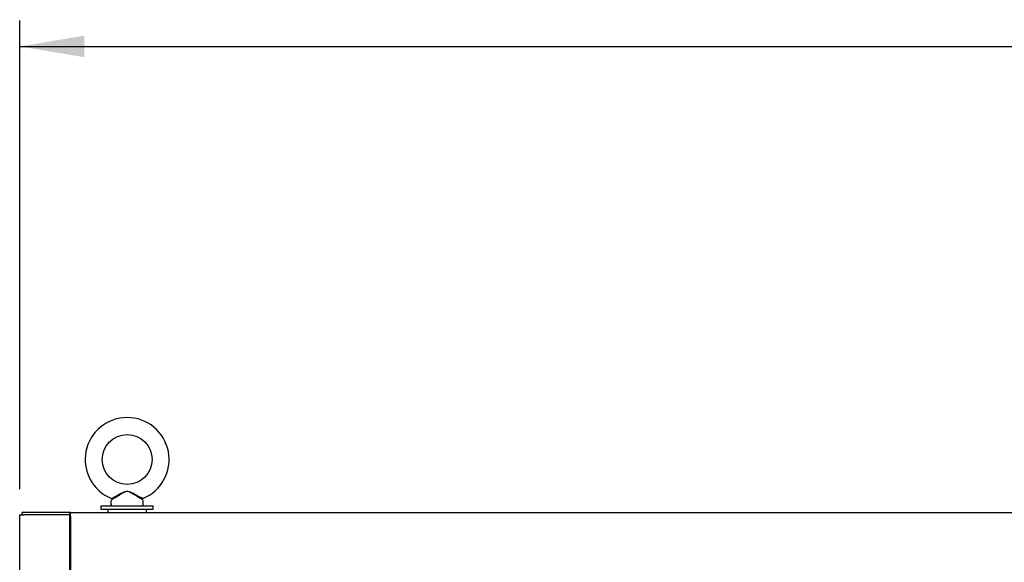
# Model space of a CAD drawing. Header units: inches. Extents: x 2 to 538, y -2 to 358.
# Tile 18 of 117: x 75 to 113, y 220 to 241. Entities that reach past the tile are written whole.
import ezdxf
from ezdxf.enums import TextEntityAlignment as Align

# ---------------------------------------------------------------- set-up
doc = ezdxf.new("R2010")
doc.units = ezdxf.units.IN
doc.header["$MEASUREMENT"] = 0
for name, color, linetype in [('COM70883-1', 7, 'Continuous'), ('COM70884-3', 7, 'Continuous'), ('COM70891-2', 7, 'Continuous'), ('Default', 7, 'Continuous'), ('SCS87245', 7, 'Continuous'), ('WAF87246', 7, 'Continuous'), ('WAM254785', 7, 'Continuous')]:
    doc.layers.add(name, color=color, linetype=linetype)
doc.styles.add('SEACAD_Times_New_Roman', font='times.ttf')
doc.dimstyles.new('HAMMOND_(STH_-_540x360)', dxfattribs={"dimtxt": 2, "dimasz": 2.5, "dimexe": 1, "dimexo": 1, "dimgap": 0.5, "dimtad": 0, "dimtih": 1, "dimtoh": 1, "dimzin": 0, "dimdsep": 46, "dimtxsty": 'SEACAD_Times_New_Roman', "dimblk1": '_SE_FILLED', "dimblk2": '_SE_FILLED', "dimsah": 1, "dimcen": 1, "dimadec": 0, "dimazin": 0, "dimtfac": 0.8, "dimtofl": 0, "dimtmove": 1, "dimatfit": 3, "dimfxl": 1, "dimtolj": 1, "dimtzin": 0, "dimarcsym": 0})

# ---------------------------------------------------------------- blocks, each defined once
blk = doc.blocks.new('SE')
at = {"layer": 'COM70883-1', "color": 7, "linetype": 'Continuous'}
blk.add_line((76.985, 222.11), (76.955, 222.11), dxfattribs=at)
at = {"layer": 'COM70884-3', "color": 7, "linetype": 'Continuous'}
for p, q in [((75.02, 145.045), (75.02, 222.235)), ((75.02, 222.235), (75.163, 222.235)), ((76.955, 222.235), (75.163, 222.235)), ((76.955, 219.83), (76.955, 222.235))]:
    blk.add_line(p, q, dxfattribs=at)
at = {"layer": 'COM70891-2', "color": 7, "linetype": 'Continuous'}
for p, q in [((75.115, 222.235), (75.115, 222.33)), ((76.955, 222.33), (75.115, 222.33)), ((76.955, 222.235), (76.955, 222.33)), ((76.985, 222.33), (76.955, 222.33)), ((76.985, 222.235), (76.955, 222.235)), ((76.985, 222.187), (76.985, 222.33)), ((76.985, 222.33), (190.305, 222.33)), ((76.985, 222.187), (76.985, 219.83))]:
    blk.add_line(p, q, dxfattribs=at)
at = {"layer": 'SCS87245', "color": 7, "linetype": 'Continuous'}
for p, q in [((78.553, 222.764), (78.553, 222.645)), ((78.588, 222.827), (78.567, 222.802)), ((79.79, 222.802), (79.769, 222.828)), ((79.803, 222.645), (79.803, 222.764))]:
    blk.add_line(p, q, dxfattribs=at)
blk.add_circle((79.178, 224.38), 0.962, dxfattribs=at)
for centre, radius, start, end in [((79.178, 224.38), 1.624, 291.8254, 248.2245), ((78.613, 222.764), 0.06, 140.3214, 180), ((78.613, 222.645), 0.06, 180, 270), ((79.743, 222.645), 0.06, 270, 0), ((79.743, 222.764), 0.06, 0, 39.6786)]:
    blk.add_arc(centre, radius, start, end, dxfattribs=at)
for points, knots in [([(78.574, 222.872), (78.574, 222.872), (78.574, 222.872), (78.577, 222.874), (78.608, 222.89), (78.652, 222.913)], [0.93312196, 0.93312196, 0.93312196, 0.93312196, 0.9375, 0.9375, 1, 1, 1, 1]), ([(78.665, 222.871), (78.621, 222.846), (78.592, 222.828), (78.586, 222.825), (78.586, 222.825), (78.586, 222.825)], [0, 0, 0, 0, 0.0625, 0.0625, 0.06863033, 0.06863033, 0.06863033, 0.06863033]), ([(78.652, 222.913), (78.696, 222.937), (78.751, 222.967), (78.867, 223.031), (78.928, 223.065), (79.022, 223.111), (79.053, 223.126), (79.119, 223.148), (79.154, 223.155), (79.224, 223.152), (79.258, 223.142), (79.323, 223.117), (79.354, 223.102), (79.447, 223.055), (79.508, 223.02), (79.623, 222.957), (79.678, 222.928), (79.74, 222.895), (79.756, 222.886), (79.777, 222.875), (79.783, 222.872), (79.783, 222.872)], [0, 0, 0, 0, 0.0625, 0.0625, 0.125, 0.125, 0.15625, 0.15625, 0.1875, 0.1875, 0.21875, 0.21875, 0.25, 0.25, 0.3125, 0.3125, 0.375, 0.375, 0.40625, 0.40625, 0.4346313, 0.4346313, 0.4346313, 0.4346313]), ([(79.771, 222.825), (79.771, 222.825), (79.75, 222.837), (79.697, 222.868), (79.674, 222.882), (79.624, 222.912), (79.598, 222.928), (79.513, 222.98), (79.454, 223.018), (79.362, 223.072), (79.332, 223.09), (79.268, 223.121), (79.235, 223.135), (79.164, 223.143), (79.128, 223.136), (79.062, 223.11), (79.031, 223.093), (78.939, 223.04), (78.878, 223.002), (78.764, 222.931), (78.709, 222.897), (78.665, 222.871)], [0.569027, 0.569027, 0.569027, 0.569027, 0.625, 0.625, 0.65625, 0.65625, 0.6875, 0.6875, 0.75, 0.75, 0.78125, 0.78125, 0.8125, 0.8125, 0.84375, 0.84375, 0.875, 0.875, 0.9375, 0.9375, 1, 1, 1, 1])]:
    blk.add_open_spline(points, degree=3, knots=knots, dxfattribs=at)
at = {"layer": 'WAF87246', "color": 7, "linetype": 'Continuous'}
for p, q in [((78.166, 222.585), (80.19, 222.585)), ((78.166, 222.585), (78.166, 222.455)), ((80.19, 222.455), (80.19, 222.585)), ((78.166, 222.455), (80.19, 222.455))]:
    blk.add_line(p, q, dxfattribs=at)
at = {"layer": 'WAM254785', "color": 7, "linetype": 'Continuous'}
for p, q in [((78.428, 222.455), (78.428, 222.33)), ((79.928, 222.33), (79.928, 222.455))]:
    blk.add_line(p, q, dxfattribs=at)
blk = doc.blocks.new('DMBLK5274')
at = {"layer": 'Default', "linetype": 'Continuous'}
for points in [[(77.52, 240.779), (75.02, 240.363), (77.52, 239.946)], [(190.77, 240.779), (190.77, 239.946), (193.27, 240.363)]]:
    blk.add_hatch(color=7, dxfattribs=at).paths.add_polyline_path(points)
at = {"layer": 'Default', "color": 7, "linetype": 'Continuous'}
for p, q in [((75.02, 223.235), (75.02, 241.363)), ((193.27, 223.235), (193.27, 241.363)), ((75.02, 240.363), (129.275, 240.363)), ((139.016, 240.363), (193.27, 240.363))]:
    blk.add_line(p, q, dxfattribs=at)
at = {"layer": 'Default', "color": 7, "linetype": 'Continuous', "style": 'SEACAD_Times_New_Roman'}
blk.add_text('118.25', height=2, dxfattribs=at).set_placement((129.975, 241.363), align=Align.TOP_LEFT)
blk = doc.blocks.new('_SE_FILLED')
at = {"color": 0}
blk.add_line((0, 0), (-1, 0), dxfattribs=at)
blk.add_solid([(0, 0), (-1, -0.1665), (-1, 0.1665), (0, 0)], dxfattribs=at)

msp = doc.modelspace()

# ---------------------------------------------------------------- block references
at = {"layer": 'Default'}
msp.add_blockref('SE', (0, 0), dxfattribs=at)

# ---------------------------------------------------------------- dimensions: what is measured, and where the dimension line sits
at = {"layer": 'Default', "color": 7, "linetype": 'Continuous'}
dim = msp.add_linear_dim(base=(75.02, 240.363), p1=(75.02, 222.235), p2=(193.27, 222.235), angle=0, text='\\A1;<>', dimstyle='HAMMOND_(STH_-_540x360)', override={"dimtmove": 0}, dxfattribs=at)
dim.commit()
dim.dimension.update_dxf_attribs({"geometry": 'DMBLK5274', "text_midpoint": (134.145, 240.363), "dimtype": 161})

doc.saveas('drawing.dxf')
